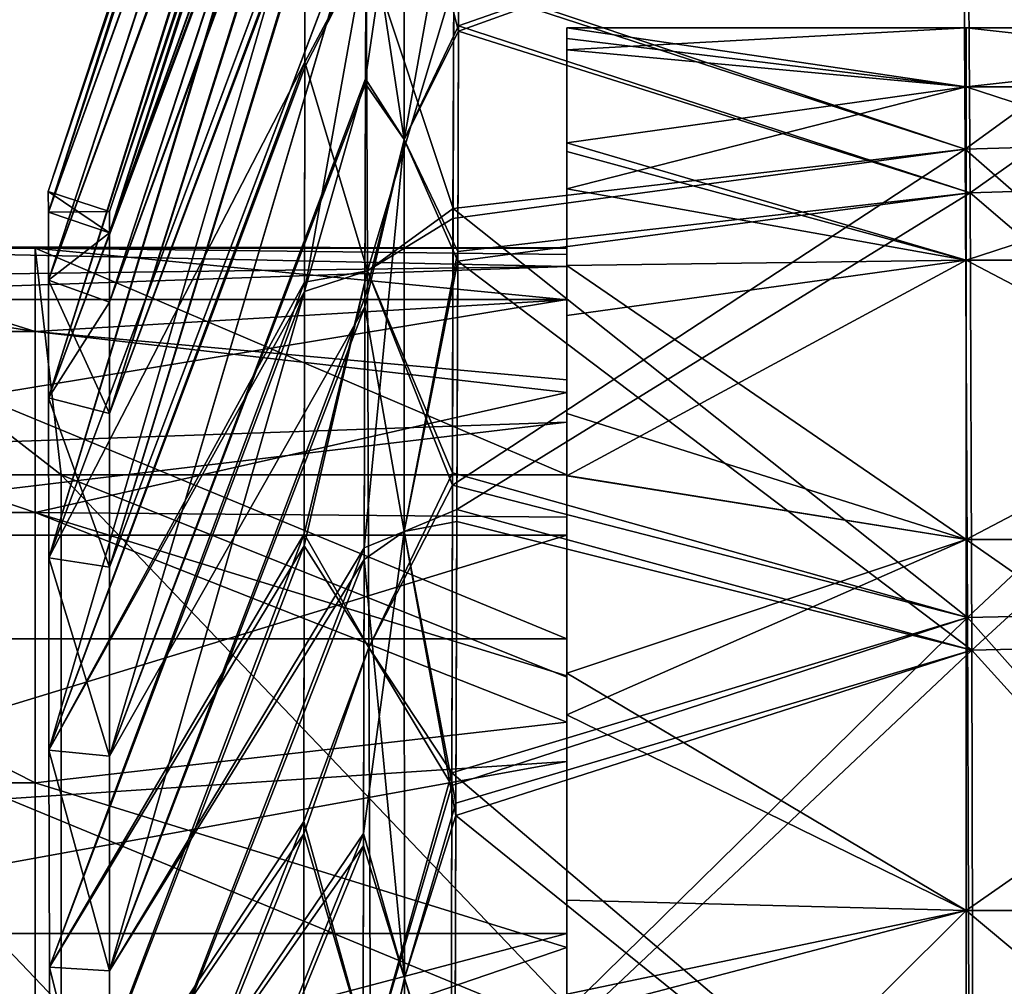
# Model space of a CAD drawing. Extents: x -1633 to 62, y -535 to 375.
# Tile 106 of 256: x -1409 to -1364, y 64 to 109. Entities that reach past the tile are written whole.
import ezdxf

# ---------------------------------------------------------------- set-up
doc = ezdxf.new("R2010")
doc.units = 0
doc.header["$LTSCALE"] = 33.374815
for name, color, linetype in [('1194', 7, 'CONTINUOUS'), ('1195', 7, 'CONTINUOUS'), ('1201', 7, 'CONTINUOUS'), ('1202', 7, 'CONTINUOUS'), ('1205', 7, 'CONTINUOUS'), ('1206', 7, 'CONTINUOUS'), ('1210', 7, 'CONTINUOUS'), ('1211', 7, 'CONTINUOUS'), ('1217', 7, 'CONTINUOUS'), ('1218', 7, 'CONTINUOUS'), ('1221', 7, 'CONTINUOUS'), ('1222', 7, 'CONTINUOUS'), ('1226', 7, 'CONTINUOUS'), ('1239', 7, 'CONTINUOUS'), ('347', 7, 'CONTINUOUS'), ('348', 7, 'CONTINUOUS'), ('351', 7, 'CONTINUOUS'), ('355', 7, 'CONTINUOUS'), ('357', 7, 'CONTINUOUS'), ('358', 7, 'CONTINUOUS')]:
    doc.layers.add(name, color=color, linetype=linetype)

msp = doc.modelspace()

# ---------------------------------------------------------------- linework, layer by layer
at = {"layer": '1194', "color": 7, "linetype": 'CONTINUOUS'}
for points in [[(-1393.269, 136.748), (-1393.267, 136.043, 12.084), (-1405.2, 100.46), (-1393.269, 136.748)], [(-1393.267, 136.043, 12.084), (-1393.261, 132.752, 29.727), (-1405.2, 99.468, 12.616), (-1393.267, 136.043, 12.084)], [(-1405.2, 100.46), (-1393.267, 136.043, 12.084), (-1405.2, 99.468, 12.616), (-1405.2, 100.46)], [(-1393.261, 132.752, 29.727), (-1393.26, 129.075, 41.528), (-1405.2, 96.257, 26.854), (-1393.261, 132.752, 29.727)], [(-1405.2, 99.468, 12.616), (-1393.261, 132.752, 29.727), (-1405.2, 96.257, 26.854), (-1405.2, 99.468, 12.616)], [(-1393.26, 129.075, 41.528), (-1393.266, 123.111, 55.316), (-1405.2, 91.077, 40.766), (-1393.26, 129.075, 41.528)], [(-1405.2, 96.257, 26.854), (-1393.26, 129.075, 41.528), (-1405.2, 91.077, 40.766), (-1405.2, 96.257, 26.854)], [(-1393.266, 123.111, 55.316), (-1393.28, 115.433, 68.454), (-1405.2, 83.925, 54.204), (-1393.266, 123.111, 55.316)], [(-1405.2, 91.077, 40.766), (-1393.266, 123.111, 55.316), (-1405.2, 83.925, 54.204), (-1405.2, 91.077, 40.766)], [(-1393.28, 115.433, 68.454), (-1393.303, 106.398, 80.271), (-1405.2, 75.145, 66.336), (-1393.28, 115.433, 68.454)], [(-1405.2, 83.925, 54.204), (-1393.28, 115.433, 68.454), (-1405.2, 75.145, 66.336), (-1405.2, 83.925, 54.204)], [(-1393.303, 106.398, 80.271), (-1393.334, 96.038, 90.811), (-1405.2, 75.145, 66.336), (-1393.303, 106.398, 80.271)], [(-1393.334, 96.038, 90.811), (-1393.369, 84.285, 100.135), (-1405.2, 65.157, 76.674), (-1393.334, 96.038, 90.811)], [(-1405.2, 75.145, 66.336), (-1393.334, 96.038, 90.811), (-1405.2, 65.157, 76.674), (-1405.2, 75.145, 66.336)], [(-1393.369, 84.285, 100.135), (-1393.405, 70.978, 108.276), (-1405.2, 54.165, 85.167), (-1393.369, 84.285, 100.135)], [(-1405.2, 65.157, 76.674), (-1393.369, 84.285, 100.135), (-1405.2, 54.165, 85.167), (-1405.2, 65.157, 76.674)], [(-1393.405, 70.978, 108.276), (-1393.437, 55.88, 115.198), (-1405.2, 42.137, 91.908), (-1393.405, 70.978, 108.276)], [(-1405.2, 54.165, 85.167), (-1393.405, 70.978, 108.276), (-1405.2, 42.137, 91.908), (-1405.2, 54.165, 85.167)]]:
    msp.add_3dface(points, dxfattribs=at)
at = {"layer": '1195', "color": 7, "linetype": 'CONTINUOUS'}
for points in [[(-1388.981, 108.856, 82.443), (-1388.942, 118.191, 70.329), (-1365.303, 117.38, 74.653), (-1388.981, 108.856, 82.443)], [(-1341.172, 102.07, 94.448), (-1365.303, 117.38, 74.653), (-1341.353, 118.273, 76.56), (-1341.172, 102.07, 94.448)], [(-1365.207, 101.34, 92.704), (-1388.981, 108.856, 82.443), (-1365.303, 117.38, 74.653), (-1365.207, 101.34, 92.704)], [(-1365.207, 101.34, 92.704), (-1365.303, 117.38, 74.653), (-1341.172, 102.07, 94.448), (-1365.207, 101.34, 92.704)], [(-1389.023, 98.159, 93.223), (-1388.981, 108.856, 82.443), (-1365.207, 101.34, 92.704), (-1389.023, 98.159, 93.223)], [(-1341.014, 80.623, 109.975), (-1365.207, 101.34, 92.704), (-1341.172, 102.07, 94.448), (-1341.014, 80.623, 109.975)], [(-1365.123, 80.071, 108.457), (-1389.023, 98.159, 93.223), (-1365.207, 101.34, 92.704), (-1365.123, 80.071, 108.457)], [(-1365.123, 80.071, 108.457), (-1365.207, 101.34, 92.704), (-1341.014, 80.623, 109.975), (-1365.123, 80.071, 108.457)], [(-1389.067, 86.049, 102.725), (-1389.023, 98.159, 93.223), (-1365.123, 80.071, 108.457), (-1389.067, 86.049, 102.725)], [(-1389.112, 72.379, 110.983), (-1389.067, 86.049, 102.725), (-1365.123, 80.071, 108.457), (-1389.112, 72.379, 110.983)], [(-1340.902, 53.334, 122.21), (-1365.123, 80.071, 108.457), (-1341.014, 80.623, 109.975), (-1340.902, 53.334, 122.21)], [(-1365.064, 52.964, 120.888), (-1389.112, 72.379, 110.983), (-1365.123, 80.071, 108.457), (-1365.064, 52.964, 120.888)], [(-1365.064, 52.964, 120.888), (-1365.123, 80.071, 108.457), (-1340.902, 53.334, 122.21), (-1365.064, 52.964, 120.888)], [(-1389.154, 56.932, 117.972), (-1389.112, 72.379, 110.983), (-1365.064, 52.964, 120.888), (-1389.154, 56.932, 117.972)]]:
    msp.add_3dface(points, dxfattribs=at)
at = {"layer": '1201', "color": 7, "linetype": 'CONTINUOUS'}
for points in [[(-1393.269, 136.748), (-1405.2, 100.46), (-1405.2, 99.468, -12.616), (-1393.269, 136.748)], [(-1393.267, 136.005, -12.418), (-1393.269, 136.748), (-1405.2, 99.468, -12.616), (-1393.267, 136.005, -12.418)], [(-1393.261, 132.583, -30.369), (-1393.267, 136.005, -12.418), (-1405.2, 99.468, -12.616), (-1393.261, 132.583, -30.369)], [(-1393.261, 128.782, -42.322), (-1393.261, 132.583, -30.369), (-1405.2, 96.257, -26.854), (-1393.261, 128.782, -42.322)], [(-1405.2, 96.257, -26.854), (-1393.261, 132.583, -30.369), (-1405.2, 99.468, -12.616), (-1405.2, 96.257, -26.854)], [(-1393.266, 122.867, -55.798), (-1393.261, 128.782, -42.322), (-1405.2, 91.077, -40.766), (-1393.266, 122.867, -55.798)], [(-1405.2, 91.077, -40.766), (-1393.261, 128.782, -42.322), (-1405.2, 96.257, -26.854), (-1405.2, 91.077, -40.766)], [(-1393.28, 115.417, -68.477), (-1393.266, 122.867, -55.798), (-1405.2, 83.925, -54.204), (-1393.28, 115.417, -68.477)], [(-1405.2, 83.925, -54.204), (-1393.266, 122.867, -55.798), (-1405.2, 91.077, -40.766), (-1405.2, 83.925, -54.204)], [(-1393.303, 106.629, -80.004), (-1393.28, 115.417, -68.477), (-1405.2, 75.145, -66.336), (-1393.303, 106.629, -80.004)], [(-1405.2, 75.145, -66.336), (-1393.28, 115.417, -68.477), (-1405.2, 83.925, -54.204), (-1405.2, 75.145, -66.336)], [(-1393.333, 96.466, -90.424), (-1393.303, 106.629, -80.004), (-1405.2, 65.157, -76.674), (-1393.333, 96.466, -90.424)], [(-1405.2, 65.157, -76.674), (-1393.303, 106.629, -80.004), (-1405.2, 75.145, -66.336), (-1405.2, 65.157, -76.674)], [(-1393.367, 84.828, -99.753), (-1393.333, 96.466, -90.424), (-1405.2, 65.157, -76.674), (-1393.367, 84.828, -99.753)], [(-1393.404, 71.547, -107.971), (-1393.367, 84.828, -99.753), (-1405.2, 54.165, -85.167), (-1393.404, 71.547, -107.971)], [(-1405.2, 54.165, -85.167), (-1393.367, 84.828, -99.753), (-1405.2, 65.157, -76.674), (-1405.2, 54.165, -85.167)], [(-1393.437, 56.355, -115.011), (-1393.404, 71.547, -107.971), (-1405.2, 42.137, -91.908), (-1393.437, 56.355, -115.011)], [(-1405.2, 42.137, -91.908), (-1393.404, 71.547, -107.971), (-1405.2, 54.165, -85.167), (-1405.2, 42.137, -91.908)]]:
    msp.add_3dface(points, dxfattribs=at)
at = {"layer": '1202', "color": 7, "linetype": 'CONTINUOUS'}
for points in [[(-1388.942, 118.174, -70.354), (-1388.98, 109.095, -82.169), (-1365.303, 117.38, -74.653), (-1388.942, 118.174, -70.354)], [(-1341.353, 118.273, -76.56), (-1365.303, 117.38, -74.653), (-1365.207, 101.34, -92.704), (-1341.353, 118.273, -76.56)], [(-1341.172, 102.07, -94.448), (-1341.353, 118.273, -76.56), (-1365.207, 101.34, -92.704), (-1341.172, 102.07, -94.448)], [(-1365.303, 117.38, -74.653), (-1388.98, 109.095, -82.169), (-1365.207, 101.34, -92.704), (-1365.303, 117.38, -74.653)], [(-1388.98, 109.095, -82.169), (-1389.021, 98.601, -92.828), (-1365.207, 101.34, -92.704), (-1388.98, 109.095, -82.169)], [(-1341.172, 102.07, -94.448), (-1365.207, 101.34, -92.704), (-1365.123, 80.071, -108.457), (-1341.172, 102.07, -94.448)], [(-1341.014, 80.623, -109.975), (-1341.172, 102.07, -94.448), (-1365.123, 80.071, -108.457), (-1341.014, 80.623, -109.975)], [(-1389.021, 98.601, -92.828), (-1389.065, 86.607, -102.337), (-1365.207, 101.34, -92.704), (-1389.021, 98.601, -92.828)], [(-1365.207, 101.34, -92.704), (-1389.065, 86.607, -102.337), (-1365.123, 80.071, -108.457), (-1365.207, 101.34, -92.704)], [(-1389.065, 86.607, -102.337), (-1389.11, 72.962, -110.675), (-1365.123, 80.071, -108.457), (-1389.065, 86.607, -102.337)], [(-1341.014, 80.623, -109.975), (-1365.123, 80.071, -108.457), (-1365.064, 52.964, -120.888), (-1341.014, 80.623, -109.975)], [(-1340.902, 53.334, -122.21), (-1341.014, 80.623, -109.975), (-1365.064, 52.964, -120.888), (-1340.902, 53.334, -122.21)], [(-1389.11, 72.962, -110.675), (-1389.153, 57.417, -117.784), (-1365.123, 80.071, -108.457), (-1389.11, 72.962, -110.675)], [(-1365.123, 80.071, -108.457), (-1389.153, 57.417, -117.784), (-1365.064, 52.964, -120.888), (-1365.123, 80.071, -108.457)]]:
    msp.add_3dface(points, dxfattribs=at)
at = {"layer": '1205', "color": 7, "linetype": 'CONTINUOUS'}
for points in [[(-1393.28, 115.417, -68.477), (-1393.303, 106.629, -80.004), (-1391.523, 118.687, -67.838), (-1393.28, 115.417, -68.477)], [(-1391.523, 118.687, -67.838), (-1393.303, 106.629, -80.004), (-1391.516, 103.819, -86.561), (-1391.523, 118.687, -67.838)], [(-1388.942, 118.174, -70.354), (-1391.523, 118.687, -67.838), (-1391.516, 103.819, -86.561), (-1388.942, 118.174, -70.354)], [(-1388.98, 109.095, -82.169), (-1388.942, 118.174, -70.354), (-1391.516, 103.819, -86.561), (-1388.98, 109.095, -82.169)], [(-1389.021, 98.601, -92.828), (-1388.98, 109.095, -82.169), (-1391.516, 103.819, -86.561), (-1389.021, 98.601, -92.828)], [(-1393.303, 106.629, -80.004), (-1393.333, 96.466, -90.424), (-1391.516, 103.819, -86.561), (-1393.303, 106.629, -80.004)], [(-1393.333, 96.466, -90.424), (-1393.367, 84.828, -99.753), (-1391.516, 103.819, -86.561), (-1393.333, 96.466, -90.424)], [(-1391.516, 103.819, -86.561), (-1393.367, 84.828, -99.753), (-1391.509, 85.586, -102.03), (-1391.516, 103.819, -86.561)], [(-1389.021, 98.601, -92.828), (-1391.516, 103.819, -86.561), (-1391.509, 85.586, -102.03), (-1389.021, 98.601, -92.828)], [(-1389.065, 86.607, -102.337), (-1389.021, 98.601, -92.828), (-1391.509, 85.586, -102.03), (-1389.065, 86.607, -102.337)], [(-1389.11, 72.962, -110.675), (-1389.065, 86.607, -102.337), (-1391.509, 85.586, -102.03), (-1389.11, 72.962, -110.675)], [(-1393.367, 84.828, -99.753), (-1393.404, 71.547, -107.971), (-1391.509, 85.586, -102.03), (-1393.367, 84.828, -99.753)], [(-1391.509, 85.586, -102.03), (-1393.404, 71.547, -107.971), (-1391.498, 64.815, -113.84), (-1391.509, 85.586, -102.03)], [(-1389.11, 72.962, -110.675), (-1391.509, 85.586, -102.03), (-1391.498, 64.815, -113.84), (-1389.11, 72.962, -110.675)], [(-1389.153, 57.417, -117.784), (-1389.11, 72.962, -110.675), (-1391.498, 64.815, -113.84), (-1389.153, 57.417, -117.784)], [(-1393.404, 71.547, -107.971), (-1393.437, 56.355, -115.011), (-1391.498, 64.815, -113.84), (-1393.404, 71.547, -107.971)], [(-1391.498, 64.815, -113.84), (-1393.437, 56.355, -115.011), (-1391.488, 42.412, -122.048), (-1391.498, 64.815, -113.84)], [(-1389.153, 57.417, -117.784), (-1391.498, 64.815, -113.84), (-1391.488, 42.412, -122.048), (-1389.153, 57.417, -117.784)]]:
    msp.add_3dface(points, dxfattribs=at)
at = {"layer": '1206', "color": 7, "linetype": 'CONTINUOUS'}
for points in [[(-1391.516, 103.819, 86.562), (-1393.28, 115.433, 68.454), (-1391.523, 118.687, 67.838), (-1391.516, 103.819, 86.562)], [(-1388.942, 118.191, 70.329), (-1388.981, 108.856, 82.443), (-1391.523, 118.687, 67.838), (-1388.942, 118.191, 70.329)], [(-1388.981, 108.856, 82.443), (-1391.516, 103.819, 86.562), (-1391.523, 118.687, 67.838), (-1388.981, 108.856, 82.443)], [(-1393.303, 106.398, 80.271), (-1393.28, 115.433, 68.454), (-1391.516, 103.819, 86.562), (-1393.303, 106.398, 80.271)], [(-1388.981, 108.856, 82.443), (-1389.023, 98.159, 93.223), (-1391.516, 103.819, 86.562), (-1388.981, 108.856, 82.443)], [(-1393.334, 96.038, 90.811), (-1393.303, 106.398, 80.271), (-1391.516, 103.819, 86.562), (-1393.334, 96.038, 90.811)], [(-1391.509, 85.586, 102.031), (-1393.334, 96.038, 90.811), (-1391.516, 103.819, 86.562), (-1391.509, 85.586, 102.031)], [(-1389.023, 98.159, 93.223), (-1391.509, 85.586, 102.031), (-1391.516, 103.819, 86.562), (-1389.023, 98.159, 93.223)], [(-1389.023, 98.159, 93.223), (-1389.067, 86.049, 102.725), (-1391.509, 85.586, 102.031), (-1389.023, 98.159, 93.223)], [(-1393.369, 84.285, 100.135), (-1393.334, 96.038, 90.811), (-1391.509, 85.586, 102.031), (-1393.369, 84.285, 100.135)], [(-1389.067, 86.049, 102.725), (-1389.112, 72.379, 110.983), (-1391.509, 85.586, 102.031), (-1389.067, 86.049, 102.725)], [(-1391.498, 64.815, 113.84), (-1393.369, 84.285, 100.135), (-1391.509, 85.586, 102.031), (-1391.498, 64.815, 113.84)], [(-1389.112, 72.379, 110.983), (-1391.498, 64.815, 113.84), (-1391.509, 85.586, 102.031), (-1389.112, 72.379, 110.983)], [(-1393.405, 70.978, 108.276), (-1393.369, 84.285, 100.135), (-1391.498, 64.815, 113.84), (-1393.405, 70.978, 108.276)], [(-1389.112, 72.379, 110.983), (-1389.154, 56.932, 117.972), (-1391.498, 64.815, 113.84), (-1389.112, 72.379, 110.983)], [(-1393.437, 55.88, 115.198), (-1393.405, 70.978, 108.276), (-1391.498, 64.815, 113.84), (-1393.437, 55.88, 115.198)], [(-1391.488, 42.412, 122.048), (-1393.437, 55.88, 115.198), (-1391.498, 64.815, 113.84), (-1391.488, 42.412, 122.048)], [(-1389.154, 56.932, 117.972), (-1391.488, 42.412, 122.048), (-1391.498, 64.815, 113.84), (-1389.154, 56.932, 117.972)]]:
    msp.add_3dface(points, dxfattribs=at)
at = {"layer": '1210', "color": 7, "linetype": 'CONTINUOUS'}
for points in [[(-1408.05, 101.397), (-1408.049, 100.44, 12.475), (-1396.119, 137.685), (-1408.05, 101.397)], [(-1396.119, 137.685), (-1408.049, 100.44, 12.475), (-1396.116, 136.976, 12.192), (-1396.119, 137.685)], [(-1396.116, 136.976, 12.192), (-1408.049, 100.44, 12.475), (-1396.109, 133.665, 29.968), (-1396.116, 136.976, 12.192)], [(-1408.049, 100.44, 12.475), (-1408.046, 97.268, 26.782), (-1396.109, 133.665, 29.968), (-1408.049, 100.44, 12.475)], [(-1396.109, 133.665, 29.968), (-1408.046, 97.268, 26.782), (-1396.106, 129.966, 41.86), (-1396.109, 133.665, 29.968)], [(-1408.046, 97.268, 26.782), (-1408.042, 91.801, 41.502), (-1396.106, 129.966, 41.86), (-1408.046, 97.268, 26.782)], [(-1396.106, 129.966, 41.86), (-1408.042, 91.801, 41.502), (-1396.106, 123.98, 55.739), (-1396.106, 129.966, 41.86)], [(-1408.042, 91.801, 41.502), (-1408.034, 84.371, 55.347), (-1396.106, 123.98, 55.739), (-1408.042, 91.801, 41.502)], [(-1396.106, 123.98, 55.739), (-1408.034, 84.371, 55.347), (-1396.112, 116.256, 69.006), (-1396.106, 123.98, 55.739)], [(-1408.034, 84.371, 55.347), (-1408.02, 75.428, 67.586), (-1396.112, 116.256, 69.006), (-1408.034, 84.371, 55.347)], [(-1396.112, 116.256, 69.006), (-1408.02, 75.428, 67.586), (-1396.123, 107.173, 80.939), (-1396.112, 116.256, 69.006)], [(-1396.123, 107.173, 80.939), (-1408.02, 75.428, 67.586), (-1396.138, 96.754, 91.599), (-1396.123, 107.173, 80.939)], [(-1408.02, 75.428, 67.586), (-1408.002, 65.331, 77.955), (-1396.138, 96.754, 91.599), (-1408.02, 75.428, 67.586)], [(-1396.138, 96.754, 91.599), (-1408.002, 65.331, 77.955), (-1396.155, 84.929, 101.043), (-1396.138, 96.754, 91.599)], [(-1408.002, 65.331, 77.955), (-1407.978, 54.257, 86.461), (-1396.155, 84.929, 101.043), (-1408.002, 65.331, 77.955)], [(-1396.155, 84.929, 101.043), (-1407.978, 54.257, 86.461), (-1396.17, 71.532, 109.301), (-1396.155, 84.929, 101.043)], [(-1407.978, 54.257, 86.461), (-1407.952, 42.271, 93.164), (-1396.17, 71.532, 109.301), (-1407.978, 54.257, 86.461)], [(-1396.17, 71.532, 109.301), (-1407.952, 42.271, 93.164), (-1396.181, 56.326, 116.327), (-1396.17, 71.532, 109.301)]]:
    msp.add_3dface(points, dxfattribs=at)
at = {"layer": '1211', "color": 7, "linetype": 'CONTINUOUS'}
for points in [[(-1341.584, 120.683, 78.332), (-1365.533, 119.804, 76.406), (-1365.428, 103.365, 94.906), (-1341.584, 120.683, 78.332)], [(-1341.394, 104.071, 96.672), (-1341.584, 120.683, 78.332), (-1365.428, 103.365, 94.906), (-1341.394, 104.071, 96.672)], [(-1365.533, 119.804, 76.406), (-1389.208, 111.107, 84.413), (-1365.428, 103.365, 94.906), (-1365.533, 119.804, 76.406)], [(-1389.208, 111.107, 84.413), (-1389.241, 100.148, 95.459), (-1365.428, 103.365, 94.906), (-1389.208, 111.107, 84.413)], [(-1341.394, 104.071, 96.672), (-1365.428, 103.365, 94.906), (-1365.32, 81.595, 111.033), (-1341.394, 104.071, 96.672)], [(-1341.211, 82.121, 112.567), (-1341.394, 104.071, 96.672), (-1365.32, 81.595, 111.033), (-1341.211, 82.121, 112.567)], [(-1389.241, 100.148, 95.459), (-1389.271, 87.749, 105.188), (-1365.428, 103.365, 94.906), (-1389.241, 100.148, 95.459)], [(-1365.428, 103.365, 94.906), (-1389.271, 87.749, 105.188), (-1365.32, 81.595, 111.033), (-1365.428, 103.365, 94.906)], [(-1389.271, 87.749, 105.188), (-1389.3, 73.774, 113.632), (-1365.32, 81.595, 111.033), (-1389.271, 87.749, 105.188)], [(-1341.211, 82.121, 112.567), (-1365.32, 81.595, 111.033), (-1365.234, 53.941, 123.72), (-1341.211, 82.121, 112.567)], [(-1341.072, 54.292, 125.048), (-1341.211, 82.121, 112.567), (-1365.234, 53.941, 123.72), (-1341.072, 54.292, 125.048)], [(-1389.3, 73.774, 113.632), (-1389.328, 58.009, 120.767), (-1365.32, 81.595, 111.033), (-1389.3, 73.774, 113.632)], [(-1365.32, 81.595, 111.033), (-1389.328, 58.009, 120.767), (-1365.234, 53.941, 123.72), (-1365.32, 81.595, 111.033)]]:
    msp.add_3dface(points, dxfattribs=at)
at = {"layer": '1217', "color": 7, "linetype": 'CONTINUOUS'}
for points in [[(-1408.05, 101.397), (-1396.119, 137.685), (-1396.116, 136.937, -12.527), (-1408.05, 101.397)], [(-1408.049, 100.44, -12.475), (-1408.05, 101.397), (-1396.116, 136.937, -12.527), (-1408.049, 100.44, -12.475)], [(-1396.109, 133.496, -30.612), (-1408.049, 100.44, -12.475), (-1396.116, 136.937, -12.527), (-1396.109, 133.496, -30.612)], [(-1408.046, 97.268, -26.782), (-1408.049, 100.44, -12.475), (-1396.109, 133.496, -30.612), (-1408.046, 97.268, -26.782)], [(-1396.106, 129.675, -42.654), (-1408.046, 97.268, -26.782), (-1396.109, 133.496, -30.612), (-1396.106, 129.675, -42.654)], [(-1408.042, 91.801, -41.502), (-1408.046, 97.268, -26.782), (-1396.106, 129.675, -42.654), (-1408.042, 91.801, -41.502)], [(-1396.106, 123.729, -56.235), (-1408.042, 91.801, -41.502), (-1396.106, 129.675, -42.654), (-1396.106, 123.729, -56.235)], [(-1408.034, 84.371, -55.347), (-1408.042, 91.801, -41.502), (-1396.106, 123.729, -56.235), (-1408.034, 84.371, -55.347)], [(-1396.112, 116.242, -69.027), (-1408.034, 84.371, -55.347), (-1396.106, 123.729, -56.235), (-1396.112, 116.242, -69.027)], [(-1396.123, 107.406, -80.669), (-1408.034, 84.371, -55.347), (-1396.112, 116.242, -69.027), (-1396.123, 107.406, -80.669)], [(-1408.02, 75.428, -67.586), (-1408.034, 84.371, -55.347), (-1396.123, 107.406, -80.669), (-1408.02, 75.428, -67.586)], [(-1396.138, 97.185, -91.208), (-1408.02, 75.428, -67.586), (-1396.123, 107.406, -80.669), (-1396.138, 97.185, -91.208)], [(-1408.002, 65.331, -77.955), (-1408.02, 75.428, -67.586), (-1396.138, 97.185, -91.208), (-1408.002, 65.331, -77.955)], [(-1396.154, 85.475, -100.657), (-1408.002, 65.331, -77.955), (-1396.138, 97.185, -91.208), (-1396.154, 85.475, -100.657)], [(-1407.978, 54.257, -86.461), (-1408.002, 65.331, -77.955), (-1396.154, 85.475, -100.657), (-1407.978, 54.257, -86.461)], [(-1396.169, 72.104, -108.992), (-1407.978, 54.257, -86.461), (-1396.154, 85.475, -100.657), (-1396.169, 72.104, -108.992)], [(-1407.952, 42.271, -93.164), (-1407.978, 54.257, -86.461), (-1396.169, 72.104, -108.992), (-1407.952, 42.271, -93.164)], [(-1396.18, 56.805, -116.138), (-1407.952, 42.271, -93.164), (-1396.169, 72.104, -108.992), (-1396.18, 56.805, -116.138)]]:
    msp.add_3dface(points, dxfattribs=at)
at = {"layer": '1218', "color": 7, "linetype": 'CONTINUOUS'}
for points in [[(-1341.394, 104.071, -96.672), (-1365.533, 119.804, -76.406), (-1341.584, 120.683, -78.332), (-1341.394, 104.071, -96.672)], [(-1365.428, 103.365, -94.906), (-1389.207, 111.352, -84.133), (-1365.533, 119.804, -76.406), (-1365.428, 103.365, -94.906)], [(-1365.428, 103.365, -94.906), (-1365.533, 119.804, -76.406), (-1341.394, 104.071, -96.672), (-1365.428, 103.365, -94.906)], [(-1389.24, 100.601, -95.053), (-1389.207, 111.352, -84.133), (-1365.428, 103.365, -94.906), (-1389.24, 100.601, -95.053)], [(-1341.211, 82.121, -112.567), (-1365.428, 103.365, -94.906), (-1341.394, 104.071, -96.672), (-1341.211, 82.121, -112.567)], [(-1365.32, 81.595, -111.033), (-1389.24, 100.601, -95.053), (-1365.428, 103.365, -94.906), (-1365.32, 81.595, -111.033)], [(-1365.32, 81.595, -111.033), (-1365.428, 103.365, -94.906), (-1341.211, 82.121, -112.567), (-1365.32, 81.595, -111.033)], [(-1389.27, 88.321, -104.79), (-1389.24, 100.601, -95.053), (-1365.32, 81.595, -111.033), (-1389.27, 88.321, -104.79)], [(-1389.299, 74.369, -113.317), (-1389.27, 88.321, -104.79), (-1365.32, 81.595, -111.033), (-1389.299, 74.369, -113.317)], [(-1341.072, 54.292, -125.048), (-1365.32, 81.595, -111.033), (-1341.211, 82.121, -112.567), (-1341.072, 54.292, -125.048)], [(-1365.234, 53.941, -123.72), (-1389.299, 74.369, -113.317), (-1365.32, 81.595, -111.033), (-1365.234, 53.941, -123.72)], [(-1365.234, 53.941, -123.72), (-1365.32, 81.595, -111.033), (-1341.072, 54.292, -125.048), (-1365.234, 53.941, -123.72)], [(-1389.327, 58.504, -120.575), (-1389.299, 74.369, -113.317), (-1365.234, 53.941, -123.72), (-1389.327, 58.504, -120.575)]]:
    msp.add_3dface(points, dxfattribs=at)
at = {"layer": '1221', "color": 7, "linetype": 'CONTINUOUS'}
for points in [[(-1396.123, 107.406, -80.669), (-1396.112, 116.242, -69.027), (-1393.276, 112.769, -80.134), (-1396.123, 107.406, -80.669)], [(-1393.221, 97.702, -95.738), (-1396.123, 107.406, -80.669), (-1393.276, 112.769, -80.134), (-1393.221, 97.702, -95.738)], [(-1389.207, 111.352, -84.133), (-1389.24, 100.601, -95.053), (-1393.276, 112.769, -80.134), (-1389.207, 111.352, -84.133)], [(-1389.24, 100.601, -95.053), (-1393.221, 97.702, -95.738), (-1393.276, 112.769, -80.134), (-1389.24, 100.601, -95.053)], [(-1396.138, 97.185, -91.208), (-1396.123, 107.406, -80.669), (-1393.221, 97.702, -95.738), (-1396.138, 97.185, -91.208)], [(-1389.24, 100.601, -95.053), (-1389.27, 88.321, -104.79), (-1393.221, 97.702, -95.738), (-1389.24, 100.601, -95.053)], [(-1396.154, 85.475, -100.657), (-1396.138, 97.185, -91.208), (-1393.221, 97.702, -95.738), (-1396.154, 85.475, -100.657)], [(-1393.152, 80.2, -108.523), (-1396.154, 85.475, -100.657), (-1393.221, 97.702, -95.738), (-1393.152, 80.2, -108.523)], [(-1389.27, 88.321, -104.79), (-1393.152, 80.2, -108.523), (-1393.221, 97.702, -95.738), (-1389.27, 88.321, -104.79)], [(-1389.27, 88.321, -104.79), (-1389.299, 74.369, -113.317), (-1393.152, 80.2, -108.523), (-1389.27, 88.321, -104.79)], [(-1396.169, 72.104, -108.992), (-1396.154, 85.475, -100.657), (-1393.152, 80.2, -108.523), (-1396.169, 72.104, -108.992)], [(-1393.082, 60.924, -118.317), (-1396.169, 72.104, -108.992), (-1393.152, 80.2, -108.523), (-1393.082, 60.924, -118.317)], [(-1389.299, 74.369, -113.317), (-1393.082, 60.924, -118.317), (-1393.152, 80.2, -108.523), (-1389.299, 74.369, -113.317)], [(-1389.299, 74.369, -113.317), (-1389.327, 58.504, -120.575), (-1393.082, 60.924, -118.317), (-1389.299, 74.369, -113.317)], [(-1396.18, 56.805, -116.138), (-1396.169, 72.104, -108.992), (-1393.082, 60.924, -118.317), (-1396.18, 56.805, -116.138)]]:
    msp.add_3dface(points, dxfattribs=at)
at = {"layer": '1222', "color": 7, "linetype": 'CONTINUOUS'}
for points in [[(-1396.112, 116.256, 69.006), (-1396.123, 107.173, 80.939), (-1393.276, 112.768, 80.135), (-1396.112, 116.256, 69.006)], [(-1396.123, 107.173, 80.939), (-1396.138, 96.754, 91.599), (-1393.276, 112.768, 80.135), (-1396.123, 107.173, 80.939)], [(-1393.276, 112.768, 80.135), (-1396.138, 96.754, 91.599), (-1393.221, 97.702, 95.738), (-1393.276, 112.768, 80.135)], [(-1389.208, 111.107, 84.413), (-1393.276, 112.768, 80.135), (-1393.221, 97.702, 95.738), (-1389.208, 111.107, 84.413)], [(-1389.241, 100.148, 95.459), (-1389.208, 111.107, 84.413), (-1393.221, 97.702, 95.738), (-1389.241, 100.148, 95.459)], [(-1389.271, 87.749, 105.188), (-1389.241, 100.148, 95.459), (-1393.221, 97.702, 95.738), (-1389.271, 87.749, 105.188)], [(-1396.138, 96.754, 91.599), (-1396.155, 84.929, 101.043), (-1393.221, 97.702, 95.738), (-1396.138, 96.754, 91.599)], [(-1393.221, 97.702, 95.738), (-1396.155, 84.929, 101.043), (-1393.152, 80.2, 108.524), (-1393.221, 97.702, 95.738)], [(-1389.271, 87.749, 105.188), (-1393.221, 97.702, 95.738), (-1393.152, 80.2, 108.524), (-1389.271, 87.749, 105.188)], [(-1389.3, 73.774, 113.632), (-1389.271, 87.749, 105.188), (-1393.152, 80.2, 108.524), (-1389.3, 73.774, 113.632)], [(-1396.155, 84.929, 101.043), (-1396.17, 71.532, 109.301), (-1393.152, 80.2, 108.524), (-1396.155, 84.929, 101.043)], [(-1393.152, 80.2, 108.524), (-1396.17, 71.532, 109.301), (-1393.082, 60.924, 118.317), (-1393.152, 80.2, 108.524)], [(-1389.3, 73.774, 113.632), (-1393.152, 80.2, 108.524), (-1393.082, 60.924, 118.317), (-1389.3, 73.774, 113.632)], [(-1389.328, 58.009, 120.767), (-1389.3, 73.774, 113.632), (-1393.082, 60.924, 118.317), (-1389.328, 58.009, 120.767)], [(-1396.17, 71.532, 109.301), (-1396.181, 56.326, 116.327), (-1393.082, 60.924, 118.317), (-1396.17, 71.532, 109.301)]]:
    msp.add_3dface(points, dxfattribs=at)
at = {"layer": '1226', "color": 7, "linetype": 'CONTINUOUS'}
for points in [[(-1405.2, 100.46), (-1405.2, 99.468, 12.616), (-1408.05, 101.397), (-1405.2, 100.46)], [(-1408.05, 101.397), (-1405.2, 99.468, 12.616), (-1408.049, 100.44, 12.475), (-1408.05, 101.397)], [(-1408.049, 100.44, 12.475), (-1405.2, 99.468, 12.616), (-1408.046, 97.268, 26.782), (-1408.049, 100.44, 12.475)], [(-1405.2, 99.468, 12.616), (-1405.2, 96.257, 26.854), (-1408.046, 97.268, 26.782), (-1405.2, 99.468, 12.616)], [(-1405.2, 96.257, 26.854), (-1405.2, 91.077, 40.766), (-1408.046, 97.268, 26.782), (-1405.2, 96.257, 26.854)], [(-1408.046, 97.268, 26.782), (-1405.2, 91.077, 40.766), (-1408.042, 91.801, 41.502), (-1408.046, 97.268, 26.782)], [(-1405.2, 91.077, 40.766), (-1405.2, 83.925, 54.204), (-1408.042, 91.801, 41.502), (-1405.2, 91.077, 40.766)], [(-1408.042, 91.801, 41.502), (-1405.2, 83.925, 54.204), (-1408.034, 84.371, 55.347), (-1408.042, 91.801, 41.502)], [(-1405.2, 83.925, 54.204), (-1405.2, 75.145, 66.336), (-1408.034, 84.371, 55.347), (-1405.2, 83.925, 54.204)], [(-1408.034, 84.371, 55.347), (-1405.2, 75.145, 66.336), (-1408.02, 75.428, 67.586), (-1408.034, 84.371, 55.347)], [(-1405.2, 75.145, 66.336), (-1405.2, 65.157, 76.674), (-1408.02, 75.428, 67.586), (-1405.2, 75.145, 66.336)], [(-1408.02, 75.428, 67.586), (-1405.2, 65.157, 76.674), (-1408.002, 65.331, 77.955), (-1408.02, 75.428, 67.586)], [(-1405.2, 65.157, 76.674), (-1405.2, 54.165, 85.167), (-1408.002, 65.331, 77.955), (-1405.2, 65.157, 76.674)], [(-1408.002, 65.331, 77.955), (-1405.2, 54.165, 85.167), (-1407.978, 54.257, 86.461), (-1408.002, 65.331, 77.955)]]:
    msp.add_3dface(points, dxfattribs=at)
at = {"layer": '1239', "color": 7, "linetype": 'CONTINUOUS'}
for points in [[(-1405.2, 100.46), (-1408.05, 101.397), (-1408.049, 100.44, -12.475), (-1405.2, 100.46)], [(-1405.2, 99.468, -12.616), (-1405.2, 100.46), (-1408.049, 100.44, -12.475), (-1405.2, 99.468, -12.616)], [(-1408.046, 97.268, -26.782), (-1405.2, 99.468, -12.616), (-1408.049, 100.44, -12.475), (-1408.046, 97.268, -26.782)], [(-1405.2, 96.257, -26.854), (-1405.2, 99.468, -12.616), (-1408.046, 97.268, -26.782), (-1405.2, 96.257, -26.854)], [(-1408.042, 91.801, -41.502), (-1405.2, 96.257, -26.854), (-1408.046, 97.268, -26.782), (-1408.042, 91.801, -41.502)], [(-1405.2, 91.077, -40.766), (-1405.2, 96.257, -26.854), (-1408.042, 91.801, -41.502), (-1405.2, 91.077, -40.766)], [(-1405.2, 83.925, -54.204), (-1405.2, 91.077, -40.766), (-1408.042, 91.801, -41.502), (-1405.2, 83.925, -54.204)], [(-1408.034, 84.371, -55.347), (-1405.2, 83.925, -54.204), (-1408.042, 91.801, -41.502), (-1408.034, 84.371, -55.347)], [(-1405.2, 75.145, -66.336), (-1405.2, 83.925, -54.204), (-1408.034, 84.371, -55.347), (-1405.2, 75.145, -66.336)], [(-1408.02, 75.428, -67.586), (-1405.2, 75.145, -66.336), (-1408.034, 84.371, -55.347), (-1408.02, 75.428, -67.586)], [(-1405.2, 65.157, -76.674), (-1405.2, 75.145, -66.336), (-1408.02, 75.428, -67.586), (-1405.2, 65.157, -76.674)], [(-1408.002, 65.331, -77.955), (-1405.2, 65.157, -76.674), (-1408.02, 75.428, -67.586), (-1408.002, 65.331, -77.955)], [(-1405.2, 54.165, -85.167), (-1405.2, 65.157, -76.674), (-1408.002, 65.331, -77.955), (-1405.2, 54.165, -85.167)], [(-1407.978, 54.257, -86.461), (-1405.2, 54.165, -85.167), (-1408.002, 65.331, -77.955), (-1407.978, 54.257, -86.461)]]:
    msp.add_3dface(points, dxfattribs=at)
at = {"layer": '347', "linetype": 'CONTINUOUS'}
for points in [[(-1383.955, 107.988, 14.818), (-1383.955, 109, 0), (-1383.955, 108.516, -10.262), (-1383.955, 107.988, 14.818)], [(-1383.955, 98.474, -10.193), (-1383.955, 107.988, 14.818), (-1383.955, 108.516, -10.262), (-1383.955, 98.474, -10.193)], [(-1383.955, 98.474, -10.193), (-1383.955, 108.516, -10.262), (-1383.955, 103.256, -34.918), (-1383.955, 98.474, -10.193)], [(-1383.955, 108.516, -10.262), (-1383.955, 103.665, -33.682), (-1383.955, 103.256, -34.918), (-1383.955, 108.516, -10.262)], [(-1383.955, 97.901, 14.713), (-1383.955, 103.665, 33.682), (-1383.955, 107.988, 14.818), (-1383.955, 97.901, 14.713)], [(-1383.955, 97.901, 14.713), (-1383.955, 107.988, 14.818), (-1383.955, 98.773, -6.707), (-1383.955, 97.901, 14.713)], [(-1383.955, 98.773, -6.707), (-1383.955, 107.988, 14.818), (-1383.955, 98.76, -6.899), (-1383.955, 98.773, -6.707)], [(-1383.955, 98.76, -6.899), (-1383.955, 107.988, 14.818), (-1383.955, 98.474, -10.193), (-1383.955, 98.76, -6.899)], [(-1383.955, 101.515, 39.696), (-1383.955, 103.665, 33.682), (-1383.955, 97.901, 14.713), (-1383.955, 101.515, 39.696)], [(-1383.955, 96.355, -22.732), (-1383.955, 98.474, -10.193), (-1383.955, 103.256, -34.918), (-1383.955, 96.355, -22.732)], [(-1383.955, 92.644, -34.901), (-1383.955, 96.355, -22.732), (-1383.955, 103.256, -34.918), (-1383.955, 92.644, -34.901)], [(-1383.955, 92.644, -34.901), (-1383.955, 103.256, -34.918), (-1383.955, 97.962, -47.796), (-1383.955, 92.644, -34.901)], [(-1383.955, 90.669, 39.752), (-1383.955, 95.624, 52.318), (-1383.955, 101.515, 39.696), (-1383.955, 90.669, 39.752)], [(-1383.955, 90.669, 39.752), (-1383.955, 101.515, 39.696), (-1383.955, 96.368, 22.677), (-1383.955, 90.669, 39.752)], [(-1383.955, 96.368, 22.677), (-1383.955, 101.515, 39.696), (-1383.955, 97.901, 14.713), (-1383.955, 96.368, 22.677)], [(-1383.955, 80.598, -5.437), (-1383.955, 98.773, -6.707), (-1383.955, 88.219, -6.163), (-1383.955, 80.598, -5.437)], [(-1383.955, 88.219, -6.163), (-1383.955, 98.773, -6.707), (-1383.955, 98.76, -6.899), (-1383.955, 88.219, -6.163)], [(-1383.955, 92.644, -34.901), (-1383.955, 97.962, -47.796), (-1383.955, 91.068, -59.897), (-1383.955, 92.644, -34.901)], [(-1383.955, 88.173, 64.082), (-1383.955, 95.624, 52.318), (-1383.955, 90.669, 39.752), (-1383.955, 88.173, 64.082)], [(-1383.955, 92.051, -36.438), (-1383.955, 92.644, -34.901), (-1383.955, 91.068, -59.897), (-1383.955, 92.051, -36.438)], [(-1383.955, 86.262, -48.579), (-1383.955, 92.051, -36.438), (-1383.955, 91.068, -59.897), (-1383.955, 86.262, -48.579)], [(-1383.955, 78.882, -59.822), (-1383.955, 86.262, -48.579), (-1383.955, 91.068, -59.897), (-1383.955, 78.882, -59.822)], [(-1383.955, 78.882, -59.822), (-1383.955, 91.068, -59.897), (-1383.955, 79.001, -75.099), (-1383.955, 78.882, -59.822)], [(-1383.955, 91.068, -59.897), (-1383.955, 88.184, -64.068), (-1383.955, 79.001, -75.099), (-1383.955, 91.068, -59.897)], [(-1383.955, 85.417, 50.05), (-1383.955, 88.173, 64.082), (-1383.955, 90.669, 39.752), (-1383.955, 85.417, 50.05)], [(-1383.955, 78.808, -5.505), (-1383.955, 80.598, -5.437), (-1383.955, 88.219, -6.163), (-1383.955, 78.808, -5.505)], [(-1383.955, 88.173, 64.082), (-1383.955, 74.892, 64.748), (-1383.955, 77.069, 77.08), (-1383.955, 88.173, 64.082)], [(-1383.955, 74.892, 64.748), (-1383.955, 88.173, 64.082), (-1383.955, 85.417, 50.05), (-1383.955, 74.892, 64.748)], [(-1383.955, 62.422, -4.166), (-1383.955, 80.598, -5.437), (-1383.955, 63.55, -4.439), (-1383.955, 62.422, -4.166)], [(-1383.955, 63.55, -4.439), (-1383.955, 80.598, -5.437), (-1383.955, 78.808, -5.505), (-1383.955, 63.55, -4.439)], [(-1383.955, 68.45, -84.827), (-1383.955, 78.882, -59.822), (-1383.955, 79.001, -75.099), (-1383.955, 68.45, -84.827)], [(-1383.955, 76.725, -62.565), (-1383.955, 78.882, -59.822), (-1383.955, 68.45, -84.827), (-1383.955, 76.725, -62.565)], [(-1383.955, 66.891, 72.984), (-1383.955, 64.07, 88.182), (-1383.955, 77.069, 77.08), (-1383.955, 66.891, 72.984)], [(-1383.955, 74.892, 64.748), (-1383.955, 66.891, 72.984), (-1383.955, 77.069, 77.08), (-1383.955, 74.892, 64.748)], [(-1383.955, 66.25, -73.566), (-1383.955, 76.725, -62.565), (-1383.955, 68.45, -84.827), (-1383.955, 66.25, -73.566)], [(-1383.955, 54.216, -82.835), (-1383.955, 66.25, -73.566), (-1383.955, 68.45, -84.827), (-1383.955, 54.216, -82.835)], [(-1383.955, 51.653, -84.457), (-1383.955, 54.216, -82.835), (-1383.955, 68.45, -84.827), (-1383.955, 51.653, -84.457)], [(-1383.955, 51.653, -84.457), (-1383.955, 68.45, -84.827), (-1383.955, 64.07, -88.182), (-1383.955, 51.653, -84.457)], [(-1383.955, 55.751, 81.81), (-1383.955, 64.07, 88.182), (-1383.955, 66.891, 72.984), (-1383.955, 55.751, 81.81)]]:
    msp.add_3dface(points, dxfattribs=at)
at = {"layer": '348', "linetype": 'CONTINUOUS'}
for points in [[(-1383.955, 109, 0), (-1383.955, 107.988, 14.818), (-1365.389, 109, 0), (-1383.955, 109, 0)], [(-1383.955, 107.988, 14.818), (-1365.389, 106.267, 24.255), (-1365.389, 109, 0), (-1383.955, 107.988, 14.818)], [(-1383.955, 108.516, -10.262), (-1383.955, 109, 0), (-1365.389, 106.267, -24.255), (-1383.955, 108.516, -10.262)], [(-1383.955, 109, 0), (-1365.389, 109, 0), (-1365.389, 106.267, -24.255), (-1383.955, 109, 0)], [(-1340.66, 106.267, 24.255), (-1340.66, 109, 0), (-1365.389, 106.267, 24.255), (-1340.66, 106.267, 24.255)], [(-1340.66, 109, 0), (-1340.66, 106.267, -24.255), (-1365.389, 109, 0), (-1340.66, 109, 0)], [(-1365.389, 106.267, 24.255), (-1340.66, 109, 0), (-1365.389, 109, 0), (-1365.389, 106.267, 24.255)], [(-1365.389, 109, 0), (-1340.66, 106.267, -24.255), (-1365.389, 106.267, -24.255), (-1365.389, 109, 0)], [(-1383.955, 103.665, -33.682), (-1383.955, 108.516, -10.262), (-1365.389, 106.267, -24.255), (-1383.955, 103.665, -33.682)], [(-1383.955, 107.988, 14.818), (-1383.955, 103.665, 33.682), (-1365.389, 106.267, 24.255), (-1383.955, 107.988, 14.818)], [(-1383.955, 103.665, 33.682), (-1383.955, 101.515, 39.696), (-1365.389, 106.267, 24.255), (-1383.955, 103.665, 33.682)], [(-1383.955, 101.515, 39.696), (-1365.389, 98.206, 47.293), (-1365.389, 106.267, 24.255), (-1383.955, 101.515, 39.696)], [(-1383.955, 103.665, -33.682), (-1365.389, 106.267, -24.255), (-1365.389, 98.206, -47.293), (-1383.955, 103.665, -33.682)], [(-1340.66, 98.206, 47.293), (-1340.66, 106.267, 24.255), (-1365.389, 98.206, 47.293), (-1340.66, 98.206, 47.293)], [(-1365.389, 98.206, 47.293), (-1340.66, 106.267, 24.255), (-1365.389, 106.267, 24.255), (-1365.389, 98.206, 47.293)], [(-1340.66, 106.267, -24.255), (-1340.66, 98.206, -47.293), (-1365.389, 106.267, -24.255), (-1340.66, 106.267, -24.255)], [(-1365.389, 106.267, -24.255), (-1340.66, 98.206, -47.293), (-1365.389, 98.206, -47.293), (-1365.389, 106.267, -24.255)], [(-1383.955, 103.256, -34.918), (-1383.955, 103.665, -33.682), (-1365.389, 98.206, -47.293), (-1383.955, 103.256, -34.918)], [(-1383.955, 97.962, -47.796), (-1383.955, 103.256, -34.918), (-1365.389, 98.206, -47.293), (-1383.955, 97.962, -47.796)], [(-1383.955, 101.515, 39.696), (-1383.955, 95.624, 52.318), (-1365.389, 98.206, 47.293), (-1383.955, 101.515, 39.696)], [(-1383.955, 95.624, 52.318), (-1383.955, 88.173, 64.082), (-1365.389, 98.206, 47.293), (-1383.955, 95.624, 52.318)], [(-1383.955, 88.173, 64.082), (-1365.389, 85.22, 67.96), (-1365.389, 98.206, 47.293), (-1383.955, 88.173, 64.082)], [(-1383.955, 97.962, -47.796), (-1365.389, 98.206, -47.293), (-1365.389, 85.22, -67.96), (-1383.955, 97.962, -47.796)], [(-1383.955, 91.068, -59.897), (-1383.955, 97.962, -47.796), (-1365.389, 85.22, -67.96), (-1383.955, 91.068, -59.897)], [(-1340.66, 85.22, 67.96), (-1340.66, 98.206, 47.293), (-1365.389, 85.22, 67.96), (-1340.66, 85.22, 67.96)], [(-1365.389, 85.22, 67.96), (-1340.66, 98.206, 47.293), (-1365.389, 98.206, 47.293), (-1365.389, 85.22, 67.96)], [(-1340.66, 98.206, -47.293), (-1340.66, 85.22, -67.96), (-1365.389, 98.206, -47.293), (-1340.66, 98.206, -47.293)], [(-1365.389, 98.206, -47.293), (-1340.66, 85.22, -67.96), (-1365.389, 85.22, -67.96), (-1365.389, 98.206, -47.293)], [(-1383.955, 88.184, -64.068), (-1383.955, 91.068, -59.897), (-1365.389, 85.22, -67.96), (-1383.955, 88.184, -64.068)], [(-1383.955, 79.001, -75.099), (-1383.955, 88.184, -64.068), (-1365.389, 85.22, -67.96), (-1383.955, 79.001, -75.099)], [(-1383.955, 88.173, 64.082), (-1383.955, 77.069, 77.08), (-1365.389, 85.22, 67.96), (-1383.955, 88.173, 64.082)], [(-1383.955, 77.069, 77.08), (-1365.389, 67.961, 85.22), (-1365.389, 85.22, 67.96), (-1383.955, 77.069, 77.08)], [(-1383.955, 79.001, -75.099), (-1365.389, 85.22, -67.96), (-1365.389, 67.961, -85.22), (-1383.955, 79.001, -75.099)], [(-1340.66, 67.961, 85.22), (-1340.66, 85.22, 67.96), (-1365.389, 67.961, 85.22), (-1340.66, 67.961, 85.22)], [(-1365.389, 67.961, 85.22), (-1340.66, 85.22, 67.96), (-1365.389, 85.22, 67.96), (-1365.389, 67.961, 85.22)], [(-1340.66, 85.22, -67.96), (-1340.66, 67.961, -85.22), (-1365.389, 85.22, -67.96), (-1340.66, 85.22, -67.96)], [(-1365.389, 85.22, -67.96), (-1340.66, 67.961, -85.22), (-1365.389, 67.961, -85.22), (-1365.389, 85.22, -67.96)], [(-1383.955, 68.45, -84.827), (-1383.955, 79.001, -75.099), (-1365.389, 67.961, -85.22), (-1383.955, 68.45, -84.827)], [(-1383.955, 77.069, 77.08), (-1383.955, 64.07, 88.182), (-1365.389, 67.961, 85.22), (-1383.955, 77.069, 77.08)], [(-1383.955, 64.07, -88.182), (-1383.955, 68.45, -84.827), (-1365.389, 67.961, -85.22), (-1383.955, 64.07, -88.182)], [(-1383.955, 63.094, 88.883), (-1383.955, 49.486, 97.119), (-1365.389, 67.961, 85.22), (-1383.955, 63.094, 88.883)], [(-1383.955, 64.07, 88.182), (-1383.955, 63.094, 88.883), (-1365.389, 67.961, 85.22), (-1383.955, 64.07, 88.182)], [(-1383.955, 49.486, 97.119), (-1365.389, 47.294, 98.206), (-1365.389, 67.961, 85.22), (-1383.955, 49.486, 97.119)], [(-1383.955, 64.07, -88.182), (-1365.389, 67.961, -85.22), (-1365.389, 47.294, -98.206), (-1383.955, 64.07, -88.182)], [(-1340.66, 47.294, 98.206), (-1340.66, 67.961, 85.22), (-1365.389, 47.294, 98.206), (-1340.66, 47.294, 98.206)], [(-1365.389, 47.294, 98.206), (-1340.66, 67.961, 85.22), (-1365.389, 67.961, 85.22), (-1365.389, 47.294, 98.206)], [(-1340.66, 67.961, -85.22), (-1340.66, 47.294, -98.206), (-1365.389, 67.961, -85.22), (-1340.66, 67.961, -85.22)], [(-1365.389, 67.961, -85.22), (-1340.66, 47.294, -98.206), (-1365.389, 47.294, -98.206), (-1365.389, 67.961, -85.22)]]:
    msp.add_3dface(points, dxfattribs=at)
at = {"layer": '351', "linetype": 'CONTINUOUS'}
for points in [[(-1421.024, 98.76, -6.899), (-1408.66, 94.89, -28.229), (-1433.389, 98.76, -6.899), (-1421.024, 98.76, -6.899)], [(-1433.389, 98.76, -6.899), (-1408.66, 94.89, -28.229), (-1433.389, 94.89, -28.229), (-1433.389, 98.76, -6.899)], [(-1408.66, 98.76, -6.899), (-1408.66, 94.89, -28.229), (-1421.024, 98.76, -6.899), (-1408.66, 98.76, -6.899)], [(-1383.955, 98.76, -6.899), (-1383.955, 98.474, -10.193), (-1408.66, 98.76, -6.899), (-1383.955, 98.76, -6.899)], [(-1383.955, 98.474, -10.193), (-1383.955, 96.355, -22.732), (-1408.66, 98.76, -6.899), (-1383.955, 98.474, -10.193)], [(-1408.66, 98.76, -6.899), (-1383.955, 96.355, -22.732), (-1408.66, 94.89, -28.229), (-1408.66, 98.76, -6.899)], [(-1383.955, 96.355, -22.732), (-1383.955, 92.644, -34.901), (-1408.66, 94.89, -28.229), (-1383.955, 96.355, -22.732)], [(-1408.66, 94.89, -28.229), (-1408.66, 86.471, -48.205), (-1433.389, 94.89, -28.229), (-1408.66, 94.89, -28.229)], [(-1433.389, 94.89, -28.229), (-1408.66, 86.471, -48.205), (-1433.389, 86.471, -48.205), (-1433.389, 94.89, -28.229)], [(-1383.955, 92.644, -34.901), (-1383.955, 92.051, -36.438), (-1408.66, 94.89, -28.229), (-1383.955, 92.644, -34.901)], [(-1408.66, 94.89, -28.229), (-1383.955, 92.051, -36.438), (-1408.66, 86.471, -48.205), (-1408.66, 94.89, -28.229)], [(-1383.955, 92.051, -36.438), (-1383.955, 86.262, -48.579), (-1408.66, 86.471, -48.205), (-1383.955, 92.051, -36.438)], [(-1408.66, 86.471, -48.205), (-1408.66, 73.906, -65.871), (-1433.389, 86.471, -48.205), (-1408.66, 86.471, -48.205)], [(-1433.389, 86.471, -48.205), (-1408.66, 73.906, -65.871), (-1433.389, 73.906, -65.871), (-1433.389, 86.471, -48.205)], [(-1383.955, 86.262, -48.579), (-1383.955, 78.882, -59.822), (-1408.66, 86.471, -48.205), (-1383.955, 86.262, -48.579)], [(-1383.955, 78.882, -59.822), (-1383.955, 76.725, -62.565), (-1408.66, 86.471, -48.205), (-1383.955, 78.882, -59.822)], [(-1408.66, 86.471, -48.205), (-1383.955, 76.725, -62.565), (-1408.66, 73.906, -65.871), (-1408.66, 86.471, -48.205)], [(-1383.955, 76.725, -62.565), (-1383.955, 66.25, -73.566), (-1408.66, 73.906, -65.871), (-1383.955, 76.725, -62.565)], [(-1408.66, 73.906, -65.871), (-1408.66, 57.797, -80.377), (-1433.389, 73.906, -65.871), (-1408.66, 73.906, -65.871)], [(-1433.389, 73.906, -65.871), (-1408.66, 57.797, -80.377), (-1433.389, 57.797, -80.377), (-1433.389, 73.906, -65.871)], [(-1408.66, 73.906, -65.871), (-1383.955, 66.25, -73.566), (-1408.66, 57.797, -80.377), (-1408.66, 73.906, -65.871)], [(-1383.955, 66.25, -73.566), (-1383.955, 54.216, -82.835), (-1408.66, 57.797, -80.377), (-1383.955, 66.25, -73.566)]]:
    msp.add_3dface(points, dxfattribs=at)
at = {"layer": '355', "linetype": 'CONTINUOUS'}
for points in [[(-1421.024, 98.76, -6.899), (-1430.955, 88.219, -6.163), (-1407.455, 88.219, -6.163), (-1421.024, 98.76, -6.899)], [(-1408.66, 98.76, -6.899), (-1421.024, 98.76, -6.899), (-1407.455, 88.219, -6.163), (-1408.66, 98.76, -6.899)], [(-1383.955, 88.219, -6.163), (-1383.955, 98.76, -6.899), (-1408.66, 98.76, -6.899), (-1383.955, 88.219, -6.163)], [(-1383.955, 88.219, -6.163), (-1408.66, 98.76, -6.899), (-1407.455, 88.219, -6.163), (-1383.955, 88.219, -6.163)], [(-1430.955, 63.55, -4.439), (-1407.455, 63.55, -4.439), (-1430.955, 88.219, -6.163), (-1430.955, 63.55, -4.439)], [(-1430.955, 88.219, -6.163), (-1407.455, 63.55, -4.439), (-1407.455, 88.219, -6.163), (-1430.955, 88.219, -6.163)], [(-1383.955, 63.55, -4.439), (-1383.955, 78.808, -5.505), (-1407.455, 88.219, -6.163), (-1383.955, 63.55, -4.439)], [(-1407.455, 63.55, -4.439), (-1383.955, 63.55, -4.439), (-1407.455, 88.219, -6.163), (-1407.455, 63.55, -4.439)], [(-1383.955, 78.808, -5.505), (-1383.955, 88.219, -6.163), (-1407.455, 88.219, -6.163), (-1383.955, 78.808, -5.505)]]:
    msp.add_3dface(points, dxfattribs=at)
at = {"layer": '357', "linetype": 'CONTINUOUS'}
for points in [[(-1383.955, 97.901, 14.713), (-1383.955, 98.773, -6.707), (-1427.955, 98.835, 5.724), (-1383.955, 97.901, 14.713)], [(-1427.955, 97.338, 18.064), (-1383.955, 97.901, 14.713), (-1427.955, 98.835, 5.724), (-1427.955, 97.338, 18.064)], [(-1427.955, 98.835, 5.724), (-1383.955, 98.773, -6.707), (-1427.955, 98.773, -6.707), (-1427.955, 98.835, 5.724)], [(-1383.955, 96.368, 22.677), (-1383.955, 97.901, 14.713), (-1427.955, 96.368, 22.677), (-1383.955, 96.368, 22.677)], [(-1427.955, 96.368, 22.677), (-1383.955, 97.901, 14.713), (-1427.955, 97.338, 18.064), (-1427.955, 96.368, 22.677)], [(-1383.955, 90.669, 39.752), (-1383.955, 96.368, 22.677), (-1427.955, 89.142, 43.066), (-1383.955, 90.669, 39.752)], [(-1427.955, 89.142, 43.066), (-1383.955, 96.368, 22.677), (-1427.955, 96.368, 22.677), (-1427.955, 89.142, 43.066)], [(-1383.955, 85.417, 50.05), (-1383.955, 90.669, 39.752), (-1427.955, 85.417, 50.05), (-1383.955, 85.417, 50.05)], [(-1427.955, 85.417, 50.05), (-1383.955, 90.669, 39.752), (-1427.955, 89.142, 43.066), (-1427.955, 85.417, 50.05)], [(-1383.955, 74.892, 64.748), (-1383.955, 85.417, 50.05), (-1427.955, 71.971, 67.979), (-1383.955, 74.892, 64.748)], [(-1427.955, 71.971, 67.979), (-1383.955, 85.417, 50.05), (-1427.955, 85.417, 50.05), (-1427.955, 71.971, 67.979)], [(-1383.955, 66.891, 72.984), (-1383.955, 74.892, 64.748), (-1427.955, 66.891, 72.984), (-1383.955, 66.891, 72.984)], [(-1383.955, 74.892, 64.748), (-1427.955, 71.971, 67.979), (-1427.955, 66.891, 72.984), (-1383.955, 74.892, 64.748)], [(-1383.955, 55.751, 81.81), (-1383.955, 66.891, 72.984), (-1427.955, 55.278, 82.13), (-1383.955, 55.751, 81.81)], [(-1383.955, 66.891, 72.984), (-1427.955, 66.891, 72.984), (-1427.955, 55.278, 82.13), (-1383.955, 66.891, 72.984)]]:
    msp.add_3dface(points, dxfattribs=at)
at = {"layer": '358', "linetype": 'CONTINUOUS'}
for points in [[(-1383.955, 98.773, -6.707), (-1383.955, 80.598, -5.437), (-1427.955, 98.773, -6.707), (-1383.955, 98.773, -6.707)], [(-1383.955, 80.598, -5.437), (-1427.955, 80.598, -5.437), (-1427.955, 98.773, -6.707), (-1383.955, 80.598, -5.437)], [(-1383.955, 80.598, -5.437), (-1383.955, 62.422, -4.166), (-1427.955, 80.598, -5.437), (-1383.955, 80.598, -5.437)], [(-1383.955, 62.422, -4.166), (-1427.955, 62.422, -4.166), (-1427.955, 80.598, -5.437), (-1383.955, 62.422, -4.166)]]:
    msp.add_3dface(points, dxfattribs=at)

doc.saveas('drawing.dxf')
